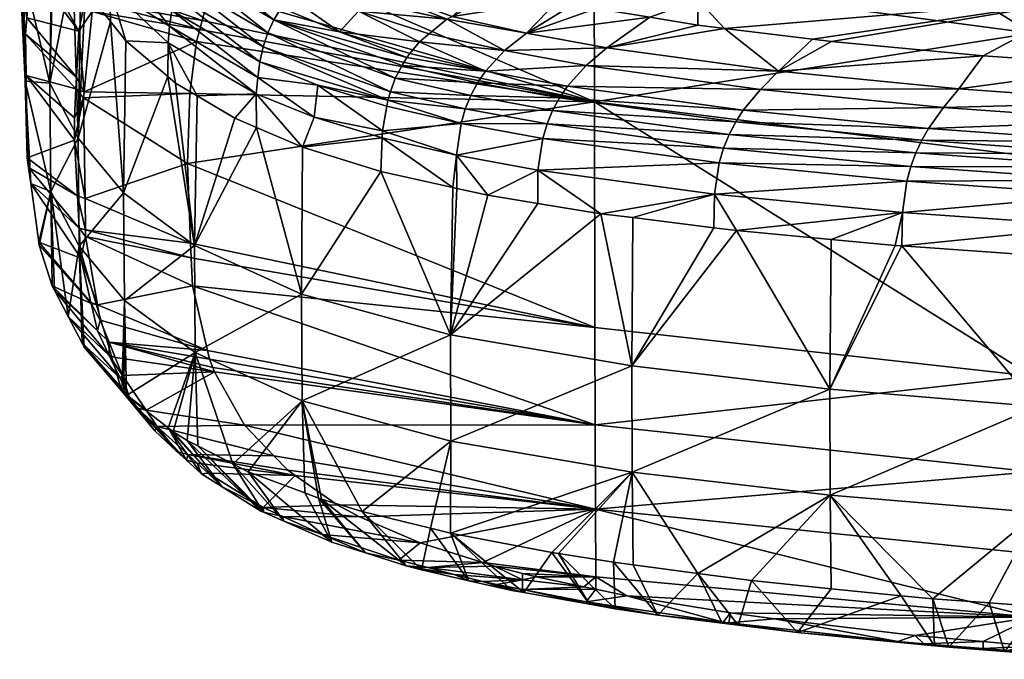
# Model space of a CAD drawing. Extents: x -0.448 to 0.186, y -0.512 to 0.02.
# Tile 1 of 256: x -0.448 to -0.42, y -0.105 to -0.086. Entities that reach past the tile are written whole.
import ezdxf

# ---------------------------------------------------------------- set-up
doc = ezdxf.new("R2010")
doc.units = 0
doc.layers.add('mesh', color=7, linetype='CONTINUOUS')

msp = doc.modelspace()

# ---------------------------------------------------------------- meshes
at = {"layer": 'mesh'}
mesh = msp.add_polyface(dxfattribs=at)
corners = [(-0.406658, -0.087687, 0.205528), (-0.416392, -0.083272, 0.194243), (-0.419206, -0.08682, 0.205729), (-0.431755, -0.085142, 0.206112), (-0.426583, -0.082218, 0.194572), (-0.427449, -0.082068, 0.194618), (-0.419192, -0.082983, 0.194334), (-0.431747, -0.088794, 0.218308), (-0.419199, -0.090357, 0.217952), (-0.413135, -0.078809, 0.180337), (-0.417057, -0.075434, 0.172395), (-0.416214, -0.078636, 0.180897), (-0.409435, -0.076498, 0.171937), (-0.420391, -0.078423, 0.181949), (-0.421768, -0.078377, 0.182415), (-0.426464, -0.087915, 0.293399), (-0.425492, -0.086994, 0.291694), (-0.424942, -0.087062, 0.291967), (-0.420592, -0.08747, 0.293615), (-0.42801, -0.086683, 0.290447), (-0.431389, -0.087242, 0.290772), (-0.421292, -0.088422, 0.295379), (-0.416416, -0.08776, 0.294792), (-0.426981, -0.088435, 0.29405), (-0.431984, -0.087748, 0.29137), (-0.415976, -0.088797, 0.296853), (-0.414282, -0.080945, 0.186582), (-0.411754, -0.078887, 0.180086), (-0.424253, -0.079683, 0.186782), (-0.424404, -0.078295, 0.183324), (-0.427854, -0.078303, 0.184897), (-0.428713, -0.078332, 0.185369), (-0.424087, -0.0783, 0.183201), (-0.431422, -0.078528, 0.187147), (-0.426064, -0.080861, 0.190625), (-0.431149, -0.078508, 0.186968), (-0.415489, -0.082197, 0.190351), (-0.430307, -0.083715, 0.282792), (-0.41848, -0.083229, 0.284718), (-0.417472, -0.085794, 0.290513), (-0.428776, -0.086588, 0.290067), (-0.428773, -0.085859, 0.288374), (-0.431313, -0.08158, 0.277068), (-0.431946, -0.079476, 0.27127), (-0.419548, -0.078266, 0.272903), (-0.405879, -0.08569, 0.291564), (-0.406913, -0.077504, 0.273769), (-0.407104, -0.072482, 0.261705), (-0.423396, -0.074877, 0.174454), (-0.424273, -0.078294, 0.183264), (-0.433121, -0.076608, 0.183493), (-0.428942, -0.075858, 0.179602), (-0.415494, -0.087823, 0.295051), (-0.40989, -0.08809, 0.296138)]
mesh.append_faces([[corners[k] for k in face] for face in [(0, 1, 2, 2), (3, 4, 5, 5), (2, 4, 3, 3), (2, 6, 4, 4), (1, 6, 2, 2), (7, 2, 3, 3), (8, 0, 2, 2), (9, 10, 11, 11), (9, 12, 10, 10), (10, 13, 11, 11), (10, 14, 13, 13), (15, 16, 17, 17), (18, 15, 17, 17), (15, 19, 16, 16), (15, 20, 19, 19), (21, 18, 22, 22), (21, 15, 18, 18), (23, 24, 15, 15), (25, 21, 22, 22), (26, 27, 9, 9), (26, 13, 14, 14), (26, 11, 13, 13), (9, 11, 26, 26), (28, 29, 30, 30), (31, 28, 30, 30), (14, 32, 28, 28), (28, 33, 34, 34), (31, 35, 28, 28), (4, 34, 5, 5), (6, 1, 36, 36), (28, 26, 14, 14), (28, 36, 26, 26), (34, 36, 28, 28), (34, 6, 36, 36), (4, 6, 34, 34), (37, 38, 39, 39), (39, 17, 16, 16), (39, 18, 17, 17), (22, 18, 39, 39), (19, 40, 41, 41), (39, 41, 37, 37), (39, 19, 41, 41), (16, 19, 39, 39), (42, 43, 44, 44), (38, 45, 39, 39), (42, 38, 37, 37), (44, 38, 42, 42), (44, 46, 38, 38), (47, 46, 44, 44), (10, 48, 49, 49), (50, 49, 51, 51), (50, 29, 49, 49), (49, 14, 10, 10), (49, 32, 14, 14), (25, 22, 52, 52), (25, 52, 53, 53), (28, 49, 29, 29), (28, 32, 49, 49), (52, 22, 39, 39), (39, 45, 52, 52)]])
mesh = msp.add_polyface(dxfattribs=at)
corners = [(-0.440205, -0.081802, 0.201233), (-0.441329, -0.082993, 0.205765), (-0.431755, -0.085142, 0.206112), (-0.438441, -0.080542, 0.196345), (-0.431748, -0.081321, 0.194851), (-0.438714, -0.080703, 0.196979), (-0.441467, -0.083201, 0.206551), (-0.443002, -0.086456, 0.218838), (-0.443073, -0.086718, 0.219825), (-0.431747, -0.088794, 0.218308), (-0.427449, -0.082068, 0.194618), (-0.442173, -0.084269, 0.210592), (-0.431389, -0.087242, 0.290772), (-0.430153, -0.086362, 0.289181), (-0.428776, -0.086588, 0.290067), (-0.435825, -0.086337, 0.287254), (-0.434313, -0.085524, 0.28596), (-0.432781, -0.085866, 0.287264), (-0.434871, -0.087908, 0.290116), (-0.43713, -0.087516, 0.288244), (-0.437041, -0.087407, 0.288184), (-0.437259, -0.087747, 0.288311), (-0.433693, -0.08682, 0.289144), (-0.432309, -0.085972, 0.287666), (-0.431698, -0.086108, 0.288187), (-0.42801, -0.086683, 0.290447), (-0.434324, -0.087319, 0.289712), (-0.435981, -0.086421, 0.287387), (-0.436484, -0.086837, 0.287779), (-0.436766, -0.087072, 0.287999), (-0.431984, -0.087748, 0.29137), (-0.426464, -0.087915, 0.293399), (-0.432519, -0.088339, 0.291791), (-0.426981, -0.088435, 0.29405), (-0.4351, -0.088243, 0.290249), (-0.437461, -0.08811, 0.288417), (-0.439059, -0.086778, 0.285892), (-0.439465, -0.085012, 0.282484), (-0.437612, -0.084281, 0.281493), (-0.436743, -0.084708, 0.283001), (-0.438514, -0.086185, 0.285479), (-0.440185, -0.085493, 0.282976), (-0.435218, -0.079262, 0.190968), (-0.428773, -0.085859, 0.288374), (-0.436042, -0.083991, 0.281402), (-0.440171, -0.082671, 0.275844), (-0.440412, -0.082423, 0.274979), (-0.431313, -0.08158, 0.277068), (-0.438514, -0.083837, 0.279925), (-0.439913, -0.082852, 0.276478), (-0.437996, -0.084092, 0.280824), (-0.430307, -0.083715, 0.282792), (-0.441455, -0.081353, 0.271237), (-0.434768, -0.085397, 0.28549)]
mesh.append_faces([[corners[k] for k in face] for face in [(0, 1, 2, 2), (3, 2, 4, 4), (5, 2, 3, 3), (5, 0, 2, 2), (1, 6, 2, 2), (7, 8, 9, 9), (2, 10, 4, 4), (9, 2, 11, 11), (12, 13, 14, 14), (15, 16, 17, 17), (18, 19, 20, 20), (18, 21, 19, 19), (22, 23, 24, 24), (22, 17, 23, 23), (25, 12, 14, 14), (22, 12, 26, 26), (22, 13, 12, 12), (24, 13, 22, 22), (22, 15, 17, 17), (22, 27, 15, 15), (26, 27, 22, 22), (26, 28, 27, 27), (29, 28, 26, 26), (30, 12, 31, 31), (30, 26, 12, 12), (18, 26, 30, 30), (18, 29, 26, 26), (20, 29, 18, 18), (32, 30, 33, 33), (32, 18, 30, 30), (34, 18, 32, 32), (34, 21, 18, 18), (35, 21, 34, 34), (36, 20, 19, 19), (37, 38, 39, 39), (40, 28, 29, 29), (40, 27, 28, 28), (27, 37, 15, 15), (40, 41, 27, 27), (36, 29, 20, 20), (10, 42, 4, 4), (43, 17, 16, 16), (43, 23, 17, 17), (24, 23, 43, 43), (43, 13, 24, 24), (43, 14, 13, 13), (39, 38, 44, 44), (45, 46, 47, 47), (47, 48, 49, 49), (44, 48, 47, 47), (44, 50, 48, 48), (38, 50, 44, 44), (51, 43, 16, 16), (46, 52, 47, 47), (47, 51, 44, 44), (37, 39, 53, 53), (53, 16, 15, 15), (15, 37, 53, 53), (39, 44, 53, 53), (51, 16, 53, 53), (44, 51, 53, 53)]])
mesh = msp.add_polyface(dxfattribs=at)
corners = [(-0.431755, -0.085142, 0.206112), (-0.441582, -0.083375, 0.207213), (-0.442173, -0.084269, 0.210592), (-0.441467, -0.083201, 0.206551), (-0.431747, -0.088794, 0.218308), (-0.442778, -0.085625, 0.215706), (-0.443002, -0.086456, 0.218838), (-0.443164, -0.087055, 0.221096), (-0.44336, -0.08855, 0.226755), (-0.443073, -0.086718, 0.219825), (-0.438714, -0.080703, 0.196979), (-0.442937, -0.080764, 0.200112), (-0.440205, -0.081802, 0.201233), (-0.445374, -0.083897, 0.21221), (-0.444596, -0.082643, 0.207378), (-0.441329, -0.082993, 0.205765), (-0.44443, -0.082375, 0.206346), (-0.444291, -0.082151, 0.205484), (-0.443047, -0.080876, 0.200548), (-0.443509, -0.080762, 0.200573), (-0.443177, -0.08047, 0.199454), (-0.440738, -0.08609, 0.283404), (-0.443241, -0.084603, 0.278059), (-0.442973, -0.084288, 0.277845), (-0.440949, -0.086435, 0.283573), (-0.437259, -0.087747, 0.288311), (-0.437461, -0.08811, 0.288417), (-0.441119, -0.08681, 0.2837), (-0.437595, -0.0885, 0.288447), (-0.443463, -0.08495, 0.278247), (-0.441344, -0.087643, 0.28381), (-0.441249, -0.087213, 0.28378), (-0.437677, -0.08874, 0.288465), (-0.443774, -0.085735, 0.278501), (-0.443639, -0.085328, 0.278397), (-0.443979, -0.087095, 0.278484), (-0.44145, -0.088566, 0.283723), (-0.443142, -0.088623, 0.280216), (-0.443938, -0.086623, 0.278544), (-0.441409, -0.088095, 0.28379), (-0.443871, -0.086168, 0.27855), (-0.441889, -0.083533, 0.277172), (-0.440171, -0.082671, 0.275844), (-0.439913, -0.082852, 0.276478), (-0.440412, -0.082423, 0.274979), (-0.439465, -0.085012, 0.282484), (-0.437996, -0.084092, 0.280824), (-0.437612, -0.084281, 0.281493), (-0.438514, -0.083837, 0.279925), (-0.44183, -0.080782, 0.269232), (-0.441455, -0.081353, 0.271237), (-0.443449, -0.081999, 0.271671), (-0.435981, -0.086421, 0.287387), (-0.440185, -0.085493, 0.282976), (-0.439059, -0.086778, 0.285892), (-0.438514, -0.086185, 0.285479), (-0.436766, -0.087072, 0.287999), (-0.440483, -0.085776, 0.283202), (-0.442657, -0.084006, 0.277618), (-0.43713, -0.087516, 0.288244), (-0.444246, -0.082465, 0.272065), (-0.444448, -0.080455, 0.266114), (-0.43968, -0.088316, 0.286236), (-0.431313, -0.08158, 0.277068)]
mesh.append_faces([[corners[k] for k in face] for face in [(0, 1, 2, 2), (0, 3, 1, 1), (4, 5, 6, 6), (4, 2, 5, 5), (4, 7, 8, 8), (4, 9, 7, 7), (10, 11, 12, 12), (1, 13, 2, 2), (3, 14, 1, 1), (15, 16, 3, 3), (12, 17, 15, 15), (12, 18, 17, 17), (11, 18, 12, 12), (19, 18, 11, 11), (20, 19, 11, 11), (21, 22, 23, 23), (24, 22, 21, 21), (24, 25, 26, 26), (27, 26, 28, 28), (27, 24, 26, 26), (29, 24, 27, 27), (29, 22, 24, 24), (30, 31, 32, 32), (33, 31, 30, 30), (33, 34, 31, 31), (35, 36, 37, 37), (35, 38, 36, 36), (38, 39, 36, 36), (38, 40, 39, 39), (41, 42, 43, 43), (41, 44, 42, 42), (45, 46, 47, 47), (48, 46, 45, 45), (49, 50, 51, 51), (52, 53, 45, 45), (54, 55, 56, 56), (57, 55, 54, 54), (57, 53, 55, 55), (58, 53, 57, 57), (58, 45, 53, 53), (41, 45, 58, 58), (41, 48, 45, 45), (43, 48, 41, 41), (24, 59, 25, 25), (24, 54, 59, 59), (21, 54, 24, 24), (21, 57, 54, 54), (23, 57, 21, 21), (23, 58, 57, 57), (60, 58, 23, 23), (60, 41, 58, 58), (51, 44, 41, 41), (50, 44, 51, 51), (31, 27, 28, 28), (34, 27, 31, 31), (34, 29, 27, 27), (61, 49, 51, 51), (30, 40, 33, 33), (30, 39, 40, 40), (62, 39, 30, 30), (63, 43, 42, 42)]])
mesh = msp.add_polyface(dxfattribs=at)
corners = [(-0.443164, -0.087055, 0.221096), (-0.446391, -0.088509, 0.229933), (-0.44336, -0.08855, 0.226755), (-0.446155, -0.086201, 0.22106), (-0.443073, -0.086718, 0.219825), (-0.446066, -0.085926, 0.220004), (-0.443002, -0.086456, 0.218838), (-0.445905, -0.085433, 0.218109), (-0.442778, -0.085625, 0.215706), (-0.442173, -0.084269, 0.210592), (-0.445443, -0.084008, 0.212635), (-0.44626, -0.08534, 0.218093), (-0.446368, -0.085892, 0.220204), (-0.446231, -0.085196, 0.217542), (-0.445725, -0.0838, 0.212203), (-0.446539, -0.08676, 0.223527), (-0.446607, -0.088079, 0.228591), (-0.447375, -0.088253, 0.26141), (-0.447303, -0.083609, 0.26263), (-0.447263, -0.083757, 0.263149), (-0.448132, -0.08506, 0.249278), (-0.446713, -0.084862, 0.267005), (-0.446559, -0.089839, 0.267437), (-0.446485, -0.085321, 0.268608), (-0.446352, -0.085589, 0.269541), (-0.445638, -0.086488, 0.272688), (-0.448034, -0.086378, 0.229023), (-0.448167, -0.081859, 0.224161), (-0.448239, -0.085027, 0.236295), (-0.448074, -0.086852, 0.230864), (-0.448057, -0.088035, 0.235489), (-0.448085, -0.088196, 0.248432), (-0.446625, -0.088423, 0.229911), (-0.447909, -0.084919, 0.22336), (-0.447862, -0.084359, 0.221187), (-0.447829, -0.084201, 0.220574), (-0.447745, -0.083795, 0.219001), (-0.443979, -0.087095, 0.278484), (-0.443142, -0.088623, 0.280216), (-0.443764, -0.088254, 0.278898), (-0.446727, -0.083921, 0.267244), (-0.445654, -0.085527, 0.272933), (-0.445196, -0.087044, 0.274633), (-0.443985, -0.088068, 0.278241), (-0.44486, -0.083057, 0.272487), (-0.443241, -0.084603, 0.278059), (-0.443463, -0.08495, 0.278247), (-0.445285, -0.083777, 0.27283), (-0.443639, -0.085328, 0.278397), (-0.443774, -0.085735, 0.278501), (-0.445096, -0.083402, 0.272675), (-0.443938, -0.086623, 0.278544), (-0.445537, -0.084609, 0.272994), (-0.443871, -0.086168, 0.27855), (-0.445431, -0.08418, 0.272938)]
mesh.append_faces([[corners[k] for k in face] for face in [(0, 1, 2, 2), (0, 3, 1, 1), (4, 3, 0, 0), (4, 5, 3, 3), (6, 5, 4, 4), (6, 7, 5, 5), (8, 7, 6, 6), (8, 9, 7, 7), (9, 10, 7, 7), (7, 11, 12, 12), (7, 13, 11, 11), (10, 13, 7, 7), (10, 14, 13, 13), (12, 5, 7, 7), (12, 3, 5, 5), (15, 3, 12, 12), (15, 1, 3, 3), (16, 1, 15, 15), (17, 18, 19, 19), (20, 18, 17, 17), (21, 17, 19, 19), (21, 22, 17, 17), (23, 22, 21, 21), (22, 24, 25, 25), (23, 24, 22, 22), (26, 27, 28, 28), (28, 29, 26, 26), (28, 30, 29, 29), (31, 30, 28, 28), (31, 20, 17, 17), (28, 20, 31, 31), (26, 16, 15, 15), (29, 16, 26, 26), (29, 32, 16, 16), (30, 32, 29, 29), (15, 33, 26, 26), (15, 34, 33, 33), (12, 34, 15, 15), (12, 35, 34, 34), (11, 35, 12, 12), (13, 36, 11, 11), (37, 38, 39, 39), (40, 23, 21, 21), (41, 25, 24, 24), (41, 42, 25, 25), (37, 42, 41, 41), (37, 43, 42, 42), (39, 43, 37, 37), (44, 45, 46, 46), (47, 48, 49, 49), (47, 50, 48, 48), (41, 51, 37, 37), (41, 52, 51, 51), (24, 52, 41, 41), (52, 23, 40, 40), (24, 23, 52, 52), (52, 53, 51, 51), (52, 54, 53, 53), (50, 46, 48, 48), (49, 53, 54, 54)]])
mesh = msp.add_polyface(dxfattribs=at)
corners = [(-0.443284, -0.094075, 0.248256), (-0.446349, -0.092656, 0.245997), (-0.446005, -0.094618, 0.253671), (-0.443317, -0.093267, 0.245079), (-0.446352, -0.092466, 0.245259), (-0.443333, -0.092848, 0.243435), (-0.446365, -0.09157, 0.241788), (-0.443426, -0.09056, 0.234444), (-0.446408, -0.088677, 0.230579), (-0.44336, -0.08855, 0.226755), (-0.446391, -0.088509, 0.229933), (-0.446625, -0.088423, 0.229911), (-0.446607, -0.088079, 0.228591), (-0.446667, -0.089254, 0.233099), (-0.446664, -0.089889, 0.235544), (-0.44658, -0.091493, 0.241754), (-0.446532, -0.092423, 0.245356), (-0.446487, -0.093278, 0.248667), (-0.446194, -0.094551, 0.253629), (-0.446187, -0.094582, 0.253748), (-0.445927, -0.095065, 0.255418), (-0.448085, -0.088196, 0.248432), (-0.447922, -0.091132, 0.247628), (-0.447985, -0.090676, 0.245831), (-0.446559, -0.089839, 0.267437), (-0.445638, -0.086488, 0.272688), (-0.445259, -0.091406, 0.273393), (-0.443222, -0.092917, 0.279134), (-0.443764, -0.088254, 0.278898), (-0.443142, -0.088623, 0.280216), (-0.443985, -0.088068, 0.278241), (-0.445196, -0.087044, 0.274633), (-0.446531, -0.092938, 0.266587), (-0.446849, -0.09496, 0.262762), (-0.447342, -0.091363, 0.260558), (-0.446449, -0.095722, 0.265789), (-0.446392, -0.095831, 0.266221), (-0.447311, -0.094076, 0.259255), (-0.447677, -0.092907, 0.254629), (-0.447245, -0.094202, 0.259753), (-0.447689, -0.092821, 0.254288), (-0.448023, -0.090397, 0.244731), (-0.448057, -0.088035, 0.235489), (-0.445236, -0.094493, 0.27254), (-0.447375, -0.088253, 0.26141), (-0.446006, -0.095366, 0.256804)]
mesh.append_faces([[corners[k] for k in face] for face in [(0, 1, 2, 2), (3, 1, 0, 0), (3, 4, 1, 1), (5, 4, 3, 3), (5, 6, 4, 4), (7, 6, 5, 5), (7, 8, 6, 6), (9, 8, 7, 7), (9, 10, 8, 8), (11, 10, 12, 12), (11, 8, 10, 10), (13, 8, 11, 11), (14, 8, 13, 13), (14, 6, 8, 8), (15, 6, 14, 14), (15, 4, 6, 6), (16, 4, 15, 15), (16, 1, 4, 4), (17, 1, 16, 16), (17, 2, 1, 1), (18, 2, 17, 17), (19, 2, 18, 18), (19, 20, 2, 2), (21, 22, 23, 23), (24, 25, 26, 26), (27, 28, 29, 29), (27, 30, 28, 28), (26, 30, 27, 27), (26, 31, 30, 30), (25, 31, 26, 26), (32, 33, 34, 34), (32, 35, 33, 33), (36, 35, 32, 32), (34, 37, 38, 38), (34, 39, 37, 37), (33, 39, 34, 34), (34, 22, 21, 21), (34, 40, 22, 22), (38, 40, 34, 34), (21, 41, 42, 42), (23, 41, 21, 21), (43, 26, 27, 27), (32, 26, 43, 43), (32, 24, 26, 26), (34, 24, 32, 32), (34, 44, 24, 24), (21, 44, 34, 34), (45, 37, 39, 39), (19, 38, 37, 37), (40, 38, 19, 19), (42, 13, 11, 11), (42, 14, 13, 13), (41, 14, 42, 42), (41, 15, 14, 14), (23, 15, 41, 41), (23, 16, 15, 15), (22, 16, 23, 23), (22, 17, 16, 16), (40, 17, 22, 22), (40, 18, 17, 17), (19, 18, 40, 40)]])
mesh = msp.add_polyface(dxfattribs=at)
corners = [(-0.419184, -0.096672, 0.242566), (-0.419199, -0.090357, 0.217952), (-0.431747, -0.088794, 0.218308), (-0.412606, -0.094246, 0.231036), (-0.419206, -0.08682, 0.205729), (-0.419176, -0.099413, 0.254966), (-0.431725, -0.098062, 0.255276), (-0.431717, -0.100483, 0.267747), (-0.431732, -0.095267, 0.242887), (-0.427673, -0.092486, 0.294797), (-0.424953, -0.092743, 0.295852), (-0.424988, -0.097045, 0.294823), (-0.430677, -0.096373, 0.292268), (-0.428315, -0.092407, 0.294475), (-0.419033, -0.097542, 0.296714), (-0.419012, -0.093202, 0.297758), (-0.417849, -0.093283, 0.298096), (-0.422926, -0.092929, 0.296619), (-0.423117, -0.092915, 0.296563), (-0.417332, -0.093309, 0.298202), (-0.428781, -0.102332, 0.29146), (-0.430666, -0.099422, 0.291406), (-0.424983, -0.100089, 0.293956), (-0.419028, -0.100583, 0.295846), (-0.417315, -0.092357, 0.298418), (-0.422903, -0.091968, 0.296829), (-0.4283, -0.091445, 0.294709), (-0.430645, -0.092117, 0.293303), (-0.427883, -0.089732, 0.294764), (-0.422522, -0.09026, 0.296847), (-0.428041, -0.090122, 0.294814), (-0.42235, -0.089896, 0.296731), (-0.416843, -0.09029, 0.298274), (-0.41668, -0.08995, 0.29809), (-0.417112, -0.091044, 0.298477), (-0.417207, -0.091459, 0.298501), (-0.422778, -0.091066, 0.296924), (-0.422666, -0.09065, 0.29691), (-0.428163, -0.090539, 0.294818), (-0.416989, -0.090654, 0.298402), (-0.426981, -0.088435, 0.29405), (-0.426464, -0.087915, 0.293399), (-0.421292, -0.088422, 0.295379), (-0.421726, -0.088953, 0.296066), (-0.415976, -0.088797, 0.296853), (-0.427473, -0.089034, 0.29451), (-0.432519, -0.088339, 0.291791), (-0.416325, -0.089338, 0.297565), (-0.422155, -0.089559, 0.296562), (-0.427692, -0.089369, 0.294663), (-0.432749, -0.088674, 0.291929)]
mesh.append_faces([[corners[k] for k in face] for face in [(0, 1, 2, 2), (0, 3, 1, 1), (1, 4, 2, 2), (5, 6, 7, 7), (0, 6, 5, 5), (0, 8, 6, 6), (2, 8, 0, 0), (9, 10, 11, 11), (12, 9, 11, 11), (12, 13, 9, 9), (14, 15, 16, 16), (14, 17, 15, 15), (11, 17, 14, 14), (11, 18, 17, 17), (10, 18, 11, 11), (19, 14, 16, 16), (20, 21, 22, 22), (22, 14, 23, 23), (22, 11, 14, 14), (21, 11, 22, 22), (21, 12, 11, 11), (24, 19, 16, 16), (9, 25, 10, 10), (9, 26, 25, 25), (13, 26, 9, 9), (13, 27, 26, 26), (25, 18, 10, 10), (25, 17, 18, 18), (24, 17, 25, 25), (24, 15, 17, 17), (16, 15, 24, 24), (28, 29, 30, 30), (31, 29, 28, 28), (31, 32, 29, 29), (33, 32, 31, 31), (34, 35, 36, 36), (30, 37, 38, 38), (29, 37, 30, 30), (29, 39, 37, 37), (32, 39, 29, 29), (37, 36, 38, 38), (37, 34, 36, 36), (39, 34, 37, 37), (36, 26, 38, 38), (36, 25, 26, 26), (35, 25, 36, 36), (35, 24, 25, 25), (40, 41, 42, 42), (43, 42, 44, 44), (43, 40, 42, 42), (45, 40, 43, 43), (45, 46, 40, 40), (47, 43, 44, 44), (48, 43, 47, 47), (48, 45, 43, 43), (49, 45, 48, 48), (49, 50, 45, 45), (33, 48, 47, 47), (31, 48, 33, 33), (31, 49, 48, 48), (28, 49, 31, 31)]])
mesh = msp.add_polyface(dxfattribs=at)
corners = [(-0.443426, -0.09056, 0.234444), (-0.443333, -0.092848, 0.243435), (-0.431732, -0.095267, 0.242887), (-0.443317, -0.093267, 0.245079), (-0.443284, -0.094075, 0.248256), (-0.431725, -0.098062, 0.255276), (-0.442653, -0.09654, 0.25821), (-0.441786, -0.098071, 0.264471), (-0.442791, -0.096185, 0.256767), (-0.442699, -0.096422, 0.257731), (-0.442849, -0.095935, 0.255757), (-0.431717, -0.100483, 0.267747), (-0.440549, -0.099371, 0.269787), (-0.440334, -0.099521, 0.270395), (-0.440943, -0.098957, 0.268094), (-0.44336, -0.08855, 0.226755), (-0.431747, -0.088794, 0.218308), (-0.443417, -0.098918, 0.270532), (-0.442831, -0.099456, 0.272638), (-0.44125, -0.100443, 0.276499), (-0.443146, -0.099167, 0.271507), (-0.439127, -0.100358, 0.273806), (-0.438484, -0.100706, 0.275218), (-0.440691, -0.100696, 0.277485), (-0.444293, -0.098113, 0.26738), (-0.444609, -0.097649, 0.26556), (-0.442427, -0.09985, 0.274426), (-0.441316, -0.100544, 0.277165), (-0.441246, -0.100574, 0.277285), (-0.440661, -0.10083, 0.278292), (-0.443222, -0.092917, 0.279134), (-0.443142, -0.088623, 0.280216), (-0.442063, -0.089264, 0.282501), (-0.44144, -0.08953, 0.283468), (-0.440151, -0.09431, 0.28443), (-0.439669, -0.100169, 0.283327), (-0.440061, -0.100022, 0.282753), (-0.440136, -0.097375, 0.283573), (-0.439578, -0.100204, 0.283461), (-0.438416, -0.100554, 0.284809), (-0.435864, -0.098534, 0.288004), (-0.442121, -0.099187, 0.279496), (-0.443204, -0.095992, 0.278278), (-0.44168, -0.099412, 0.280383), (-0.435875, -0.095477, 0.288865), (-0.438318, -0.10174, 0.281863), (-0.439284, -0.101433, 0.280664), (-0.44313, -0.098671, 0.277471), (-0.443432, -0.098517, 0.276864), (-0.44145, -0.088566, 0.283723), (-0.43968, -0.088316, 0.286236), (-0.437707, -0.088917, 0.288448), (-0.437825, -0.089621, 0.28838), (-0.437677, -0.08874, 0.288465), (-0.441344, -0.087643, 0.28381), (-0.441409, -0.088095, 0.28379), (-0.43979, -0.089232, 0.286135), (-0.441249, -0.087213, 0.28378), (-0.437595, -0.0885, 0.288447), (-0.437834, -0.089825, 0.288335), (-0.440125, -0.090092, 0.285507), (-0.437877, -0.090794, 0.288122), (-0.437148, -0.102112, 0.283316)]
mesh.append_faces([[corners[k] for k in face] for face in [(0, 1, 2, 2), (2, 3, 4, 4), (5, 6, 7, 7), (5, 8, 9, 9), (5, 10, 8, 8), (11, 12, 13, 13), (11, 14, 12, 12), (15, 0, 16, 16), (17, 13, 12, 12), (13, 18, 19, 19), (13, 20, 18, 18), (17, 20, 13, 13), (19, 21, 13, 13), (19, 22, 21, 21), (23, 22, 19, 19), (14, 17, 12, 12), (7, 24, 14, 14), (6, 25, 7, 7), (26, 19, 18, 18), (27, 19, 26, 26), (28, 19, 27, 27), (28, 23, 19, 19), (29, 23, 28, 28), (30, 31, 32, 32), (33, 30, 32, 32), (33, 34, 30, 30), (35, 36, 37, 37), (37, 38, 35, 35), (37, 39, 38, 38), (40, 39, 37, 37), (37, 41, 42, 42), (37, 43, 41, 41), (36, 43, 37, 37), (37, 34, 44, 44), (42, 34, 37, 37), (42, 30, 34, 34), (38, 45, 35, 35), (46, 36, 35, 35), (46, 43, 36, 36), (29, 41, 43, 43), (28, 41, 29, 29), (28, 47, 41, 41), (27, 47, 28, 28), (26, 48, 27, 27), (49, 32, 31, 31), (49, 33, 32, 32), (50, 51, 52, 52), (50, 53, 51, 51), (54, 53, 50, 50), (49, 55, 56, 56), (57, 58, 53, 53), (50, 56, 55, 55), (52, 56, 50, 50), (52, 59, 56, 56), (60, 34, 33, 33), (34, 60, 61, 61), (39, 62, 38, 38), (60, 59, 61, 61), (60, 56, 59, 59), (60, 33, 49, 49), (49, 56, 60, 60)]])
mesh = msp.add_polyface(dxfattribs=at)
corners = [(-0.431732, -0.095267, 0.242887), (-0.443284, -0.094075, 0.248256), (-0.431725, -0.098062, 0.255276), (-0.443333, -0.092848, 0.243435), (-0.443317, -0.093267, 0.245079), (-0.441786, -0.098071, 0.264471), (-0.431717, -0.100483, 0.267747), (-0.442699, -0.096422, 0.257731), (-0.442653, -0.09654, 0.25821), (-0.442849, -0.095935, 0.255757), (-0.439127, -0.100358, 0.273806), (-0.438484, -0.100706, 0.275218), (-0.440334, -0.099521, 0.270395), (-0.440943, -0.098957, 0.268094), (-0.431747, -0.088794, 0.218308), (-0.443426, -0.09056, 0.234444), (-0.440151, -0.09431, 0.28443), (-0.437877, -0.090794, 0.288122), (-0.435875, -0.095477, 0.288865), (-0.431564, -0.092003, 0.292842), (-0.430645, -0.092117, 0.293303), (-0.430677, -0.096373, 0.292268), (-0.433368, -0.091709, 0.291675), (-0.434805, -0.091475, 0.290746), (-0.435694, -0.091278, 0.289987), (-0.435811, -0.091252, 0.289886), (-0.428315, -0.092407, 0.294475), (-0.430666, -0.099422, 0.291406), (-0.435878, -0.101176, 0.287167), (-0.435864, -0.098534, 0.288004), (-0.43063, -0.102088, 0.29056), (-0.431201, -0.102013, 0.290282), (-0.436448, -0.101036, 0.286637), (-0.438416, -0.100554, 0.284809), (-0.440136, -0.097375, 0.283573), (-0.435703, -0.090324, 0.29025), (-0.437834, -0.089825, 0.288335), (-0.437825, -0.089621, 0.28838), (-0.4283, -0.091445, 0.294709), (-0.433367, -0.090752, 0.291934), (-0.433107, -0.089427, 0.292057), (-0.43323, -0.089845, 0.292053), (-0.435571, -0.089416, 0.290371), (-0.428041, -0.090122, 0.294814), (-0.427883, -0.089732, 0.294764), (-0.428163, -0.090539, 0.294818), (-0.437707, -0.088917, 0.288448), (-0.432749, -0.088674, 0.291929), (-0.432519, -0.088339, 0.291791), (-0.427473, -0.089034, 0.29451), (-0.4351, -0.088243, 0.290249), (-0.435295, -0.088606, 0.290336), (-0.437461, -0.08811, 0.288417), (-0.437595, -0.0885, 0.288447), (-0.432946, -0.089036, 0.292017), (-0.427692, -0.089369, 0.294663), (-0.435452, -0.088997, 0.290375), (-0.437677, -0.08874, 0.288465)]
mesh.append_faces([[corners[k] for k in face] for face in [(0, 1, 2, 2), (3, 4, 0, 0), (2, 5, 6, 6), (7, 8, 2, 2), (1, 9, 2, 2), (6, 10, 11, 11), (12, 10, 6, 6), (5, 13, 6, 6), (14, 15, 0, 0), (16, 17, 18, 18), (19, 20, 21, 21), (18, 19, 21, 21), (18, 22, 19, 19), (23, 22, 18, 18), (18, 24, 23, 23), (18, 25, 24, 24), (17, 25, 18, 18), (20, 26, 21, 21), (27, 28, 29, 29), (30, 31, 27, 27), (29, 32, 33, 33), (28, 32, 29, 29), (29, 21, 27, 27), (29, 18, 21, 21), (34, 18, 29, 29), (35, 36, 37, 37), (19, 38, 20, 20), (19, 39, 38, 38), (22, 39, 19, 19), (23, 39, 22, 22), (23, 35, 39, 39), (24, 35, 23, 23), (25, 35, 24, 24), (25, 36, 35, 35), (17, 36, 25, 25), (40, 41, 42, 42), (40, 43, 41, 41), (44, 43, 40, 40), (43, 45, 41, 41), (42, 37, 46, 46), (42, 35, 37, 37), (41, 35, 42, 42), (41, 39, 35, 35), (45, 39, 41, 41), (45, 38, 39, 39), (47, 48, 49, 49), (47, 50, 48, 48), (51, 50, 47, 47), (51, 52, 50, 50), (53, 52, 51, 51), (54, 47, 55, 55), (54, 51, 47, 47), (56, 51, 54, 54), (56, 53, 51, 51), (57, 53, 56, 56), (44, 54, 55, 55), (40, 54, 44, 44), (40, 56, 54, 54), (42, 56, 40, 40), (42, 57, 56, 56), (46, 57, 42, 42)]])
mesh = msp.add_polyface(dxfattribs=at)
corners = [(-0.442653, -0.09654, 0.25821), (-0.445674, -0.095696, 0.257895), (-0.445497, -0.096135, 0.259618), (-0.440943, -0.098957, 0.268094), (-0.444293, -0.098113, 0.26738), (-0.443417, -0.098918, 0.270532), (-0.441786, -0.098071, 0.264471), (-0.444609, -0.097649, 0.26556), (-0.44529, -0.096651, 0.261645), (-0.442791, -0.096185, 0.256767), (-0.442849, -0.095935, 0.255757), (-0.442699, -0.096422, 0.257731), (-0.445927, -0.095065, 0.255418), (-0.446005, -0.094618, 0.253671), (-0.443284, -0.094075, 0.248256), (-0.445668, -0.096072, 0.259568), (-0.445355, -0.096723, 0.262122), (-0.446006, -0.095366, 0.256804), (-0.446187, -0.094582, 0.253748), (-0.445098, -0.097259, 0.264222), (-0.444855, -0.097584, 0.265498), (-0.444364, -0.098239, 0.268075), (-0.443727, -0.098828, 0.270397), (-0.443451, -0.099082, 0.271402), (-0.443146, -0.099167, 0.271507), (-0.443026, -0.099475, 0.272949), (-0.442831, -0.099456, 0.272638), (-0.442427, -0.09985, 0.274426), (-0.445236, -0.094493, 0.27254), (-0.44517, -0.097223, 0.271744), (-0.445248, -0.097162, 0.271504), (-0.443204, -0.095992, 0.278278), (-0.443432, -0.098517, 0.276864), (-0.443834, -0.098265, 0.275872), (-0.44313, -0.098671, 0.277471), (-0.442121, -0.099187, 0.279496), (-0.443975, -0.098155, 0.275435), (-0.445304, -0.097097, 0.271247), (-0.446531, -0.092938, 0.266587), (-0.446392, -0.095831, 0.266221), (-0.443222, -0.092917, 0.279134), (-0.441316, -0.100544, 0.277165), (-0.446449, -0.095722, 0.265789), (-0.446849, -0.09496, 0.262762), (-0.447245, -0.094202, 0.259753), (-0.447311, -0.094076, 0.259255)]
mesh.append_faces([[corners[k] for k in face] for face in [(0, 1, 2, 2), (3, 4, 5, 5), (6, 7, 4, 4), (0, 8, 7, 7), (2, 8, 0, 0), (1, 9, 10, 10), (1, 11, 9, 9), (0, 11, 1, 1), (10, 12, 1, 1), (10, 13, 12, 12), (14, 13, 10, 10), (15, 16, 8, 8), (17, 12, 18, 18), (17, 1, 12, 12), (15, 1, 17, 17), (15, 2, 1, 1), (8, 2, 15, 15), (19, 8, 16, 16), (19, 7, 8, 8), (20, 7, 19, 19), (20, 4, 7, 7), (21, 4, 20, 20), (22, 4, 21, 21), (22, 5, 4, 4), (23, 5, 22, 22), (23, 24, 5, 5), (25, 24, 23, 23), (25, 26, 24, 24), (27, 26, 25, 25), (28, 29, 30, 30), (31, 32, 33, 33), (31, 34, 32, 32), (35, 34, 31, 31), (31, 29, 28, 28), (31, 36, 29, 29), (33, 36, 31, 31), (37, 28, 30, 30), (37, 38, 28, 28), (39, 38, 37, 37), (28, 40, 31, 31), (41, 32, 34, 34), (27, 33, 32, 32), (27, 36, 33, 33), (25, 36, 27, 27), (25, 23, 36, 36), (23, 29, 36, 36), (23, 30, 29, 29), (22, 30, 23, 23), (22, 37, 30, 30), (21, 37, 22, 22), (20, 37, 21, 21), (20, 39, 37, 37), (19, 39, 20, 20), (19, 42, 39, 39), (16, 42, 19, 19), (16, 43, 42, 42), (15, 43, 16, 16), (15, 44, 43, 43), (17, 44, 15, 15), (18, 45, 17, 17)]])
mesh = msp.add_polyface(dxfattribs=at)
corners = [(-0.431717, -0.100483, 0.267747), (-0.438484, -0.100706, 0.275218), (-0.43675, -0.101452, 0.278196), (-0.431709, -0.102429, 0.280325), (-0.432051, -0.102715, 0.283035), (-0.431707, -0.102787, 0.283297), (-0.433413, -0.102432, 0.281992), (-0.43381, -0.102331, 0.281607), (-0.434613, -0.102127, 0.280829), (-0.434947, -0.102022, 0.280418), (-0.431979, -0.103147, 0.286869), (-0.430815, -0.102972, 0.283981), (-0.433808, -0.102791, 0.285533), (-0.433809, -0.102518, 0.28308), (-0.440691, -0.100696, 0.277485), (-0.439557, -0.101212, 0.27949), (-0.437361, -0.101954, 0.28235), (-0.43653, -0.102166, 0.28316), (-0.435775, -0.102359, 0.283896), (-0.43496, -0.102566, 0.284691), (-0.434545, -0.102647, 0.284994), (-0.440661, -0.10083, 0.278292), (-0.439284, -0.101433, 0.280664), (-0.438318, -0.10174, 0.281863), (-0.431884, -0.103215, 0.287533), (-0.431147, -0.103345, 0.288026), (-0.433773, -0.102882, 0.28627), (-0.43412, -0.102821, 0.286037), (-0.435351, -0.102541, 0.284965), (-0.436707, -0.102233, 0.283783), (-0.430666, -0.099422, 0.291406), (-0.432968, -0.101731, 0.28924), (-0.435878, -0.101176, 0.287167), (-0.432777, -0.101762, 0.289352), (-0.431201, -0.102013, 0.290282), (-0.439669, -0.100169, 0.283327), (-0.436448, -0.101036, 0.286637), (-0.438416, -0.100554, 0.284809), (-0.44168, -0.099412, 0.280383), (-0.437148, -0.102112, 0.283316), (-0.439578, -0.100204, 0.283461)]
mesh.append_faces([[corners[k] for k in face] for face in [(0, 1, 2, 2), (3, 4, 5, 5), (6, 4, 3, 3), (3, 7, 6, 6), (3, 8, 7, 7), (9, 8, 3, 3), (0, 9, 3, 3), (2, 9, 0, 0), (5, 10, 11, 11), (5, 12, 10, 10), (4, 12, 5, 5), (13, 7, 8, 8), (13, 6, 7, 7), (4, 6, 13, 13), (14, 2, 1, 1), (15, 2, 14, 14), (16, 2, 15, 15), (16, 9, 2, 2), (17, 9, 16, 16), (17, 8, 9, 9), (17, 13, 8, 8), (18, 13, 17, 17), (18, 19, 13, 13), (13, 12, 4, 4), (13, 20, 12, 12), (19, 20, 13, 13), (21, 15, 14, 14), (22, 15, 21, 21), (23, 15, 22, 22), (23, 16, 15, 15), (10, 24, 25, 25), (12, 24, 10, 10), (12, 26, 24, 24), (20, 26, 12, 12), (20, 27, 26, 26), (19, 27, 20, 20), (19, 28, 27, 27), (18, 28, 19, 19), (18, 29, 28, 28), (30, 31, 32, 32), (30, 33, 31, 31), (30, 34, 33, 33), (35, 23, 22, 22), (31, 26, 32, 32), (31, 24, 26, 26), (33, 24, 31, 31), (33, 25, 24, 24), (34, 25, 33, 33), (36, 29, 37, 37), (36, 28, 29, 29), (32, 28, 36, 36), (32, 27, 28, 28), (26, 27, 32, 32), (21, 38, 22, 22), (39, 16, 23, 23), (39, 17, 16, 16), (39, 18, 17, 17), (39, 29, 18, 18), (40, 39, 23, 23), (37, 29, 39, 39)]])
mesh = msp.add_polyface(dxfattribs=at)
corners = [(-0.431709, -0.102429, 0.280325), (-0.431707, -0.102787, 0.283297), (-0.430815, -0.102972, 0.283981), (-0.419161, -0.10359, 0.280058), (-0.422545, -0.104112, 0.288047), (-0.42059, -0.104289, 0.288662), (-0.426575, -0.103638, 0.286385), (-0.427844, -0.10346, 0.285748), (-0.419155, -0.10442, 0.289114), (-0.418134, -0.104512, 0.289435), (-0.431717, -0.100483, 0.267747), (-0.419168, -0.101773, 0.267451), (-0.419176, -0.099413, 0.254966), (-0.417671, -0.104724, 0.29273), (-0.420588, -0.104488, 0.291855), (-0.422296, -0.104349, 0.291343), (-0.423043, -0.104288, 0.291119), (-0.427885, -0.103755, 0.289148), (-0.428055, -0.10373, 0.289053), (-0.431979, -0.103147, 0.286869), (-0.429929, -0.103528, 0.288716), (-0.428081, -0.10376, 0.289593), (-0.431147, -0.103345, 0.288026), (-0.427623, -0.103818, 0.28981), (-0.425922, -0.104032, 0.290617), (-0.421988, -0.104414, 0.292054), (-0.421578, -0.104453, 0.292203), (-0.419976, -0.104572, 0.292649), (-0.416929, -0.104798, 0.293498), (-0.424983, -0.100089, 0.293956), (-0.424951, -0.10277, 0.293073), (-0.427243, -0.102535, 0.292209), (-0.422943, -0.102976, 0.29383), (-0.422033, -0.103057, 0.294124), (-0.419028, -0.100583, 0.295846), (-0.420416, -0.103175, 0.294558), (-0.419, -0.103279, 0.294937), (-0.428781, -0.102332, 0.29146), (-0.43063, -0.102088, 0.29056), (-0.430666, -0.099422, 0.291406), (-0.416514, -0.103462, 0.295604), (-0.431201, -0.102013, 0.290282)]
mesh.append_faces([[corners[k] for k in face] for face in [(0, 1, 2, 2), (3, 4, 5, 5), (3, 6, 4, 4), (7, 6, 3, 3), (3, 8, 9, 9), (5, 8, 3, 3), (3, 2, 7, 7), (3, 0, 2, 2), (10, 0, 3, 3), (11, 10, 3, 3), (12, 10, 11, 11), (8, 13, 9, 9), (8, 14, 13, 13), (5, 14, 8, 8), (5, 15, 14, 14), (4, 15, 5, 5), (4, 16, 15, 15), (6, 16, 4, 4), (6, 17, 16, 16), (7, 17, 6, 6), (7, 18, 17, 17), (2, 18, 7, 7), (2, 19, 18, 18), (20, 21, 18, 18), (19, 20, 18, 18), (19, 22, 20, 20), (23, 18, 21, 21), (23, 17, 18, 18), (24, 17, 23, 23), (24, 16, 17, 17), (25, 16, 24, 24), (25, 15, 16, 16), (26, 15, 25, 25), (26, 14, 15, 15), (27, 14, 26, 26), (28, 14, 27, 27), (28, 13, 14, 14), (29, 30, 31, 31), (29, 32, 30, 30), (29, 33, 32, 32), (34, 33, 29, 29), (34, 35, 33, 33), (36, 35, 34, 34), (37, 29, 31, 31), (38, 39, 37, 37), (40, 28, 27, 27), (23, 31, 24, 24), (23, 37, 31, 31), (21, 37, 23, 23), (21, 20, 37, 37), (27, 35, 36, 36), (26, 35, 27, 27), (26, 33, 35, 35), (25, 33, 26, 26), (25, 32, 33, 33), (24, 32, 25, 25), (24, 30, 32, 32), (31, 30, 24, 24), (41, 20, 22, 22), (38, 20, 41, 41), (38, 37, 20, 20)]])

doc.saveas('drawing.dxf')
